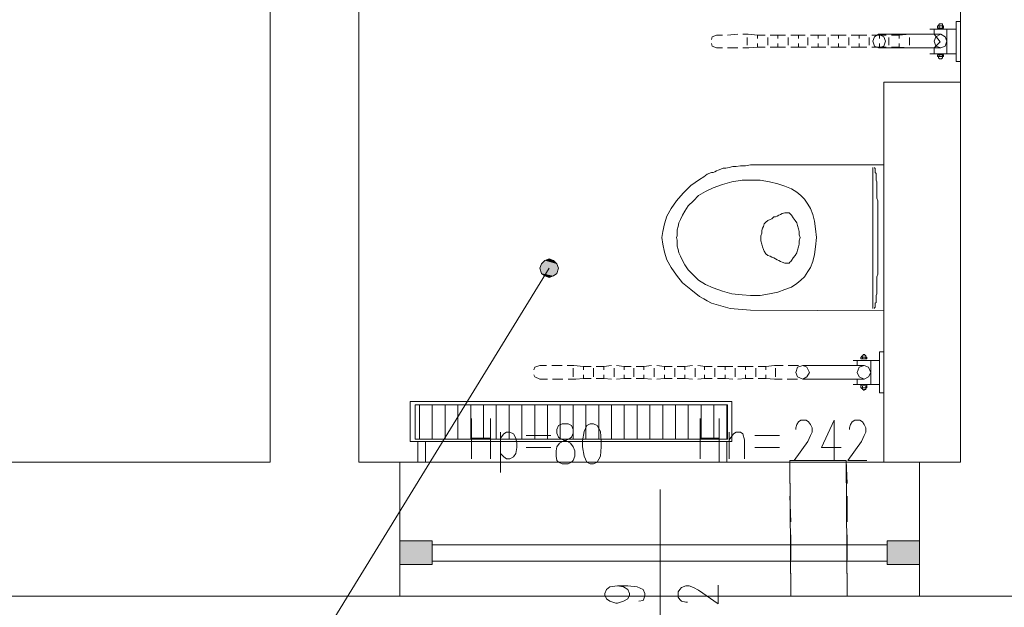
# Model space of a CAD drawing. Header units: millimetres. Extents: x -1096 to 3960, y -1899 to 666.
# Tile 56 of 75: x 3471 to 3715, y -1435 to -1289. Entities that reach past the tile are written whole.
import ezdxf

# ---------------------------------------------------------------- set-up
doc = ezdxf.new("R2010")
doc.units = ezdxf.units.MM
doc.layers.add('C00-00-00', color=7, linetype='Continuous')
doc.layers.add('C97-97-97', color=7, linetype='Continuous', true_color=0x979797)

msp = doc.modelspace()

# ---------------------------------------------------------------- hatches: boundary and pattern name
at = {"layer": 'C00-00-00'}
h = msp.add_hatch(color=256, dxfattribs=at)
h.dxf.hatch_style = 2
h.paths.add_polyline_path([(3600.675, -1349.878), (3600.252, -1350.939), (3604.908, -1350.939)])
h = msp.add_hatch(color=256, dxfattribs=at)
h.dxf.hatch_style = 2
h.paths.add_polyline_path([(3601.519, -1349.034), (3600.675, -1349.878), (3604.484, -1349.878)])
h = msp.add_hatch(color=256, dxfattribs=at)
h.dxf.hatch_style = 2
h.paths.add_polyline_path([(3600.675, -1349.878), (3604.484, -1349.878), (3604.908, -1350.939)])
h = msp.add_hatch(color=256, dxfattribs=at)
h.dxf.hatch_style = 2
h.paths.add_polyline_path([(3602.58, -1348.611), (3601.519, -1349.034), (3603.637, -1349.034)])
h = msp.add_hatch(color=256, dxfattribs=at)
h.dxf.hatch_style = 2
h.paths.add_polyline_path([(3601.519, -1349.034), (3603.637, -1349.034), (3604.484, -1349.878)])
h = msp.add_hatch(color=256, dxfattribs=at)
h.dxf.hatch_style = 2
h.paths.add_polyline_path([(3600.252, -1350.939), (3600.675, -1352.21), (3604.484, -1352.21)])
h = msp.add_hatch(color=256, dxfattribs=at)
h.dxf.hatch_style = 2
h.paths.add_polyline_path([(3600.252, -1350.939), (3604.908, -1350.939), (3604.484, -1352.21)])
h = msp.add_hatch(color=256, dxfattribs=at)
h.dxf.hatch_style = 2
h.paths.add_polyline_path([(3600.675, -1352.21), (3601.519, -1352.843), (3603.637, -1352.843)])
h = msp.add_hatch(color=256, dxfattribs=at)
h.dxf.hatch_style = 2
h.paths.add_polyline_path([(3600.675, -1352.21), (3604.484, -1352.21), (3603.637, -1352.843)])
h = msp.add_hatch(color=256, dxfattribs=at)
h.dxf.hatch_style = 2
h.paths.add_polyline_path([(3601.519, -1352.843), (3603.637, -1352.843), (3602.58, -1353.267)])
h = msp.add_hatch(color=256, dxfattribs=at)
h.dxf.hatch_style = 2
h.paths.add_polyline_path([(3573.58, -1424.393), (3573.58, -1418.466), (3565.534, -1418.466)])
h = msp.add_hatch(color=256, dxfattribs=at)
h.dxf.hatch_style = 2
h.paths.add_polyline_path([(3573.58, -1424.393), (3565.534, -1424.393), (3565.534, -1418.466)])
h = msp.add_hatch(color=256, dxfattribs=at)
h.dxf.hatch_style = 2
h.paths.add_polyline_path([(3694.446, -1424.393), (3694.446, -1418.466), (3686.404, -1418.466)])
h = msp.add_hatch(color=256, dxfattribs=at)
h.dxf.hatch_style = 2
h.paths.add_polyline_path([(3694.446, -1424.393), (3686.404, -1424.393), (3686.404, -1418.466)])

# ---------------------------------------------------------------- linework, layer by layer
at = {"layer": 'C00-00-00', "lineweight": 0}
for points in [[(3565.534, -1432.221), (3466.469, -1432.221), (3466.469, -1398.988), (3533.358, -1398.988), (3533.358, -1107.931), (3340.732, -1108.565), (3340.732, -1095.443), (3533.358, -1095.019), (3555.374, -1095.019), (3555.374, -1184.347), (3560.454, -1184.347), (3560.454, -1201.069), (3555.374, -1201.069), (3555.374, -1398.988), (3565.534, -1398.988), (3565.534, -1432.221), (3565.534, -1398.988)], [(3700.374, -1291.458), (3700.374, -1290.822), (3698.892, -1290.822), (3698.892, -1291.458)], [(3704.607, -1299.714), (3704.607, -1289.765), (3703.548, -1289.765), (3703.548, -1299.714)], [(3682.805, -1294.633), (3683.229, -1295.901), (3684.286, -1296.324), (3685.557, -1295.901), (3685.981, -1294.633), (3685.557, -1293.572), (3684.286, -1292.939), (3683.229, -1293.572)], [(3698.045, -1294.633), (3698.469, -1295.901), (3699.74, -1296.324), (3700.797, -1295.901), (3701.221, -1294.633), (3700.797, -1293.572), (3699.74, -1292.939), (3698.469, -1293.572)], [(3700.374, -1298.443), (3700.374, -1298.019), (3698.892, -1298.019), (3698.892, -1298.443)], [(3704.607, -1398.988), (3704.607, -1304.792), (3685.555, -1304.792), (3685.555, -1398.988)], [(3604.908, -1350.939), (3604.484, -1349.878), (3603.637, -1349.034), (3602.58, -1348.611), (3601.519, -1349.034), (3600.675, -1349.878), (3600.252, -1350.939), (3600.675, -1352.21), (3601.519, -1352.843), (3602.58, -1353.267), (3603.637, -1352.843), (3604.484, -1352.21)], [(3685.557, -1381.843), (3685.557, -1371.683), (3684.5, -1371.683), (3684.5, -1381.843)], [(3681.324, -1373.378), (3681.324, -1372.954), (3679.842, -1372.954), (3679.842, -1373.378)], [(3665.446, -1378.458), (3666.507, -1377.821), (3667.141, -1376.763), (3666.507, -1375.492), (3665.446, -1375.069), (3664.175, -1375.492), (3663.755, -1376.763), (3664.175, -1377.821)], [(3681.324, -1380.572), (3681.324, -1379.938), (3679.842, -1379.938), (3679.842, -1380.572)], [(3647.878, -1393.908), (3647.878, -1383.96), (3568.074, -1383.96), (3568.074, -1393.908)], [(3646.82, -1393.275), (3646.82, -1384.807), (3569.345, -1384.807), (3569.345, -1393.275)], [(3605.755, -1389.466), (3604.908, -1389.889), (3604.484, -1390.946), (3604.484, -1391.794), (3604.908, -1392.851), (3605.542, -1393.275), (3606.813, -1393.698), (3607.87, -1394.332), (3608.507, -1395.179), (3608.931, -1396.237), (3608.931, -1397.508), (3608.507, -1398.565), (3608.084, -1398.988), (3607.236, -1399.412), (3605.755, -1399.412), (3604.908, -1398.988), (3604.484, -1398.565), (3604.271, -1397.508), (3604.271, -1396.237), (3604.484, -1395.179), (3605.118, -1394.332), (3606.179, -1393.698), (3607.446, -1393.275), (3608.084, -1392.851), (3608.507, -1391.794), (3608.507, -1390.946), (3608.084, -1389.889), (3607.236, -1389.466)], [(3612.74, -1389.466), (3611.893, -1389.889), (3611.259, -1391.37), (3610.836, -1393.698), (3610.836, -1395.179), (3611.259, -1397.508), (3611.893, -1398.988), (3612.74, -1399.412), (3613.587, -1399.412), (3614.431, -1398.988), (3615.278, -1397.508), (3615.492, -1395.179), (3615.492, -1393.698), (3615.278, -1391.37), (3614.431, -1389.889), (3613.587, -1389.466)], [(3573.58, -1424.393), (3573.58, -1418.466), (3565.537, -1418.466), (3565.537, -1424.393)], [(3694.446, -1424.393), (3694.446, -1418.466), (3686.403, -1418.466), (3686.403, -1424.393)]]:
    msp.add_lwpolyline(points, close=True, dxfattribs=at)
for points in [[(3694.446, -1398.988), (3704.607, -1398.988), (3704.607, -1201.069), (3663.542, -1201.069), (3663.542, -1184.347), (3755.198, -1184.347), (3755.198, -1201.069), (3721.118, -1201.069), (3721.118, -1398.988), (3959.469, -1398.988)], [(3703.549, -1291.668), (3696.988, -1291.668)], [(3698.045, -1291.668), (3698.045, -1292.939)], [(3700.164, -1290.821), (3700.164, -1290.397), (3699.316, -1290.397), (3699.316, -1290.611), (3699.103, -1290.611), (3699.103, -1290.821)], [(3699.316, -1290.821), (3699.316, -1291.458)], [(3700.164, -1290.821), (3700.164, -1291.458)], [(3701.221, -1291.668), (3701.221, -1297.805)], [(3699.74, -1292.939), (3684.286, -1292.939)], [(3691.908, -1292.939), (3698.045, -1292.939), (3699.526, -1294.843), (3698.045, -1296.324)], [(3699.74, -1296.324), (3684.286, -1296.324)], [(3698.045, -1296.324), (3691.908, -1296.324)], [(3698.045, -1296.324), (3698.045, -1297.805)], [(3703.549, -1297.805), (3696.988, -1297.805)], [(3700.164, -1298.443), (3700.164, -1298.866), (3699.95, -1298.866), (3699.95, -1299.076), (3699.316, -1299.076), (3699.316, -1298.866), (3699.103, -1298.866), (3699.103, -1298.653)], [(3699.316, -1298.443), (3699.316, -1298.019)], [(3700.164, -1298.443), (3700.164, -1298.019)], [(3634.118, -1334.217), (3635.813, -1332.313), (3637.717, -1330.405), (3639.832, -1328.924), (3640.893, -1328.29), (3641.74, -1327.653), (3642.797, -1327.229), (3643.221, -1327.229), (3643.645, -1327.019), (3644.068, -1326.809), (3644.492, -1326.595), (3645.126, -1326.385), (3645.759, -1326.172), (3646.397, -1326.172), (3647.244, -1325.962), (3648.087, -1325.748), (3648.935, -1325.748), (3649.996, -1325.538)], [(3649.996, -1325.538), (3651.263, -1325.538)], [(3651.263, -1325.538), (3652.534, -1325.324), (3685.557, -1325.324)], [(3682.805, -1360.885), (3682.805, -1325.962)], [(3683.229, -1325.962), (3683.229, -1326.172)], [(3685.557, -1325.324), (3685.557, -1361.523)], [(3683.229, -1326.172), (3683.439, -1326.172), (3683.439, -1326.595)], [(3683.439, -1326.595), (3683.439, -1327.229), (3683.652, -1327.443), (3683.652, -1328.076)], [(3683.652, -1328.076), (3683.652, -1329.137), (3683.862, -1329.561), (3683.862, -1333.58), (3684.076, -1334.217), (3684.076, -1335.065)], [(3636.236, -1336.756), (3637.08, -1335.485), (3638.355, -1334.217), (3639.622, -1332.946), (3641.316, -1331.889), (3643.221, -1331.042), (3645.549, -1330.195), (3647.878, -1329.561), (3650.419, -1329.137)], [(3650.419, -1329.137), (3652.534, -1329.137)], [(3652.534, -1329.137), (3654.862, -1329.137), (3657.191, -1329.561), (3659.309, -1329.981)], [(3659.309, -1329.981), (3661.003, -1330.618)], [(3661.003, -1330.618), (3662.694, -1331.252), (3663.965, -1332.099)], [(3685.557, -1357.714), (3685.557, -1329.137)], [(3685.557, -1357.714), (3685.557, -1329.137)], [(3663.965, -1332.099), (3665.023, -1332.946)], [(3665.023, -1332.946), (3665.87, -1333.79)], [(3631.79, -1338.027), (3632.851, -1336.122), (3634.118, -1334.217)], [(3665.87, -1333.79), (3666.717, -1335.065)], [(3666.717, -1335.065), (3667.351, -1336.122)], [(3684.076, -1335.065), (3684.076, -1344.378)], [(3631.79, -1338.027), (3631.156, -1339.931)], [(3635.175, -1338.874), (3635.603, -1337.817), (3636.236, -1336.756)], [(3657.404, -1338.874), (3657.828, -1338.66), (3658.252, -1338.237), (3658.671, -1338.237), (3659.095, -1338.027), (3659.519, -1337.817), (3659.942, -1337.603), (3660.366, -1337.393), (3661.003, -1337.179), (3661.213, -1337.179)], [(3661.213, -1337.179), (3662.061, -1337.179), (3662.271, -1337.393), (3662.484, -1337.603)], [(3664.813, -1343.317), (3664.599, -1342.683), (3664.599, -1341.836), (3664.389, -1341.202), (3664.175, -1340.355), (3663.965, -1339.721), (3663.542, -1339.084), (3663.118, -1338.45), (3662.694, -1337.817), (3662.484, -1337.603)], [(3667.351, -1336.122), (3667.988, -1337.603)], [(3667.988, -1337.603), (3668.412, -1339.294)], [(3631.156, -1339.931), (3630.732, -1341.836)], [(3634.332, -1342.259), (3634.332, -1341.412), (3634.542, -1340.569)], [(3634.542, -1340.569), (3634.752, -1339.721), (3635.175, -1338.874)], [(3657.404, -1338.874), (3656.767, -1339.084), (3656.343, -1339.508), (3655.92, -1339.931), (3655.71, -1340.569), (3655.5, -1340.988), (3655.286, -1341.626), (3655.286, -1342.259), (3655.076, -1342.897), (3655.076, -1343.317)], [(3668.836, -1343.317), (3668.622, -1341.202), (3668.412, -1339.294)], [(3630.732, -1341.836), (3630.519, -1343.317)], [(3634.332, -1343.954), (3634.118, -1343.317), (3634.332, -1342.897), (3634.332, -1342.259)], [(3630.519, -1343.317), (3630.732, -1345.011)], [(3630.732, -1345.011), (3631.156, -1346.916)], [(3634.332, -1345.435), (3634.332, -1343.954)], [(3634.542, -1346.282), (3634.332, -1345.435)], [(3657.404, -1347.977), (3656.767, -1347.763), (3656.343, -1347.34), (3655.92, -1346.706), (3655.71, -1346.282), (3655.5, -1345.649), (3655.286, -1345.011), (3655.076, -1344.164), (3655.076, -1343.317)], [(3664.813, -1343.317), (3664.599, -1344.164), (3664.599, -1345.011), (3664.389, -1345.649), (3664.175, -1346.492), (3663.965, -1347.13), (3663.542, -1347.763), (3663.118, -1348.401), (3662.694, -1349.034), (3662.484, -1349.244)], [(3668.622, -1345.649), (3668.412, -1347.55), (3667.988, -1349.244)], [(3668.836, -1343.317), (3668.622, -1345.649)], [(3684.076, -1344.378), (3684.076, -1352.42), (3683.862, -1353.053), (3683.862, -1357.29), (3683.652, -1357.714), (3683.652, -1359.408)], [(3631.156, -1346.916), (3631.79, -1348.821)], [(3634.752, -1347.13), (3634.542, -1346.282)], [(3635.603, -1349.034), (3635.175, -1347.977), (3634.752, -1347.13)], [(3657.404, -1347.977), (3657.828, -1348.187), (3658.252, -1348.401), (3658.671, -1348.611), (3659.095, -1348.821), (3659.519, -1349.034), (3659.942, -1349.244), (3660.366, -1349.458), (3661.003, -1349.668), (3661.213, -1349.668)], [(3631.79, -1348.821), (3632.851, -1350.729)], [(3636.236, -1350.092), (3635.603, -1349.034)], [(3637.08, -1351.362), (3636.236, -1350.092)], [(3661.213, -1349.668), (3662.061, -1349.668), (3662.271, -1349.458), (3662.484, -1349.244)], [(3667.988, -1349.244), (3667.351, -1350.729)], [(3519.175, -1486.626), (3602.58, -1350.939)], [(3632.851, -1350.729), (3634.118, -1352.63)], [(3634.118, -1352.63), (3635.603, -1354.538)], [(3638.355, -1352.63), (3637.08, -1351.362)], [(3639.622, -1353.904), (3638.355, -1352.63)], [(3666.717, -1351.786), (3665.87, -1353.053), (3665.023, -1353.904)], [(3667.351, -1350.729), (3666.717, -1351.786)], [(3635.603, -1354.538), (3637.717, -1356.229)], [(3641.316, -1354.962), (3639.622, -1353.904)], [(3643.221, -1355.805), (3641.316, -1354.962)], [(3665.023, -1353.904), (3663.965, -1354.748), (3662.694, -1355.595), (3661.003, -1356.229), (3659.309, -1356.866), (3657.191, -1357.29), (3654.862, -1357.714)], [(3640.893, -1358.557), (3639.832, -1357.924), (3637.717, -1356.229)], [(3647.878, -1357.29), (3645.549, -1356.656), (3643.221, -1355.805)], [(3652.534, -1357.714), (3650.419, -1357.5), (3647.878, -1357.29)], [(3654.862, -1357.714), (3652.534, -1357.714)], [(3642.797, -1359.618), (3641.74, -1358.981), (3640.893, -1358.557)], [(3642.797, -1359.618), (3647.454, -1360.885), (3652.534, -1361.309)], [(3683.652, -1359.408), (3683.439, -1359.618), (3683.439, -1360.675), (3683.229, -1360.675), (3683.229, -1360.885)], [(3652.534, -1361.309), (3685.557, -1361.523)], [(3681.324, -1372.954), (3681.11, -1372.954), (3681.11, -1372.53), (3680.9, -1372.53), (3680.9, -1372.317), (3680.477, -1372.317), (3680.477, -1372.53), (3680.263, -1372.53), (3680.263, -1372.74), (3680.053, -1372.74), (3680.053, -1372.954)], [(3684.5, -1373.801), (3677.935, -1373.801)], [(3678.996, -1373.801), (3678.996, -1375.069)], [(3680.263, -1372.954), (3680.263, -1373.378)], [(3681.11, -1372.954), (3681.11, -1373.378)], [(3682.381, -1373.801), (3682.381, -1379.725)], [(3680.687, -1378.458), (3681.748, -1377.821), (3682.381, -1376.763), (3681.748, -1375.492), (3680.687, -1375.069), (3679.419, -1375.492), (3678.996, -1376.763), (3679.419, -1377.821), (3680.687, -1378.458), (3665.446, -1378.458)], [(3680.687, -1375.069), (3665.446, -1375.069)], [(3684.5, -1379.725), (3677.935, -1379.725)], [(3678.996, -1378.458), (3678.996, -1379.725)], [(3681.324, -1380.572), (3681.11, -1380.572), (3681.11, -1380.996), (3680.687, -1380.996), (3680.687, -1381.21), (3680.477, -1380.996), (3680.263, -1380.996), (3680.263, -1380.786), (3680.053, -1380.786), (3680.053, -1380.572)], [(3680.263, -1380.572), (3680.263, -1380.149)], [(3681.11, -1380.572), (3681.11, -1380.149)], [(3570.404, -1384.809), (3570.404, -1393.275)], [(3573.58, -1384.809), (3573.58, -1393.275)], [(3576.752, -1384.809), (3576.752, -1393.275)], [(3579.927, -1384.809), (3579.927, -1393.275)], [(3583.103, -1384.809), (3583.103, -1393.275)], [(3586.278, -1384.809), (3586.278, -1393.275)], [(3589.454, -1384.809), (3589.454, -1393.275)], [(3592.629, -1384.809), (3592.629, -1393.275)], [(3595.805, -1384.809), (3595.805, -1393.275)], [(3598.981, -1384.809), (3598.981, -1393.275)], [(3602.156, -1384.809), (3602.156, -1393.275)], [(3605.332, -1384.809), (3605.332, -1393.275)], [(3608.507, -1384.809), (3608.507, -1393.275)], [(3611.679, -1384.809), (3611.679, -1393.275)], [(3614.855, -1384.809), (3614.855, -1393.275)], [(3618.03, -1384.809), (3618.03, -1393.275)], [(3621.206, -1384.809), (3621.206, -1393.275)], [(3624.381, -1384.809), (3624.381, -1393.275)], [(3627.557, -1384.809), (3627.557, -1393.275)], [(3630.732, -1384.809), (3630.732, -1393.275)], [(3633.908, -1384.809), (3633.908, -1393.275)], [(3637.08, -1384.809), (3637.08, -1393.275)], [(3640.255, -1384.809), (3640.255, -1393.275)], [(3643.431, -1384.809), (3643.431, -1393.275)], [(3646.61, -1384.809), (3646.61, -1393.275)], [(3583.316, -1388.195), (3583.316, -1398.145)], [(3587.973, -1388.195), (3587.973, -1398.145)], [(3640.045, -1388.195), (3640.045, -1398.145)], [(3644.702, -1388.195), (3644.702, -1398.145)], [(3663.755, -1390.946), (3663.755, -1390.523), (3663.965, -1389.675), (3664.389, -1389.042), (3665.023, -1388.618), (3666.294, -1388.618), (3666.927, -1389.042), (3667.351, -1389.675), (3667.774, -1390.523), (3667.774, -1391.58), (3667.351, -1392.427), (3666.717, -1393.908), (3663.332, -1398.565), (3667.988, -1398.565)], [(3673.278, -1388.618), (3670.103, -1395.393), (3674.973, -1395.393)], [(3673.278, -1388.618), (3673.278, -1398.565)], [(3677.091, -1390.946), (3677.091, -1390.523), (3677.301, -1389.675), (3677.725, -1389.042), (3678.358, -1388.618), (3679.629, -1388.618), (3680.263, -1389.042), (3680.687, -1389.675), (3681.11, -1390.523), (3681.11, -1391.58), (3680.687, -1392.427), (3680.053, -1393.908), (3676.668, -1398.565), (3681.324, -1398.565)], [(3590.511, -1391.58), (3590.511, -1401.53)], [(3590.511, -1393.061), (3591.358, -1392.004), (3591.996, -1391.58), (3592.839, -1391.58), (3593.687, -1392.004), (3594.324, -1393.061), (3594.534, -1394.332), (3594.534, -1395.393), (3594.324, -1396.874), (3593.687, -1397.721), (3592.839, -1398.145), (3591.996, -1398.145), (3591.358, -1397.721), (3590.511, -1396.874)], [(3647.244, -1391.58), (3647.244, -1398.145)], [(3647.244, -1393.485), (3648.301, -1392.004), (3648.935, -1391.58), (3649.996, -1391.58), (3650.629, -1392.004), (3651.053, -1393.485), (3651.053, -1398.145)], [(3571.885, -1393.908), (3571.885, -1398.988), (3569.981, -1398.988), (3569.981, -1393.908)], [(3583.316, -1393.061), (3587.973, -1393.061)], [(3596.862, -1392.427), (3603.003, -1392.427)], [(3640.045, -1393.061), (3644.702, -1393.061)], [(3646.61, -1393.908), (3646.61, -1398.988), (3644.702, -1398.988), (3644.702, -1393.908)], [(3653.591, -1392.427), (3659.732, -1392.427)], [(3596.862, -1395.393), (3603.003, -1395.393)], [(3653.591, -1395.393), (3659.732, -1395.393)], [(3565.534, -1398.988), (3694.446, -1398.988)], [(3662.271, -1398.565), (3676.244, -1398.565), (3676.454, -1432.221), (3662.484, -1432.221), (3662.271, -1398.565), (3667.774, -1398.565)], [(3662.271, -1404.282), (3662.271, -1398.565)], [(3670.95, -1398.565), (3676.244, -1398.565), (3676.454, -1404.282)], [(3959.469, -1432.221), (3694.446, -1432.221), (3694.446, -1398.988)], [(3630.099, -1450.427), (3630.099, -1405.763)], [(3662.484, -1413.809), (3662.271, -1407.458)], [(3676.454, -1407.458), (3676.454, -1413.809)], [(3662.484, -1423.332), (3662.484, -1416.985)], [(3676.454, -1416.985), (3676.454, -1423.332)], [(3686.404, -1419.523), (3573.58, -1419.523)], [(3686.404, -1423.546), (3573.58, -1423.546)], [(3667.774, -1432.221), (3662.484, -1432.221), (3662.484, -1426.508)], [(3676.454, -1426.508), (3676.454, -1432.221), (3670.95, -1432.221)], [(3619.515, -1429.683), (3620.992, -1429.897), (3622.053, -1430.53), (3622.477, -1431.588), (3622.477, -1432.011), (3622.053, -1432.859), (3620.992, -1433.492), (3619.515, -1433.916), (3619.091, -1433.916), (3617.607, -1433.492), (3616.763, -1432.859), (3616.339, -1432.011), (3616.339, -1431.588), (3616.763, -1430.53), (3617.607, -1429.897), (3619.515, -1429.683), (3622.053, -1429.683), (3624.381, -1429.897), (3625.862, -1430.53), (3626.286, -1431.588), (3626.286, -1432.221), (3625.862, -1433.282), (3624.805, -1433.492)], [(3636.87, -1433.706), (3636.446, -1433.706), (3635.389, -1433.492), (3634.965, -1433.072), (3634.542, -1432.435), (3634.542, -1431.164), (3634.965, -1430.53), (3635.389, -1430.107), (3636.446, -1429.683), (3637.294, -1429.683), (3638.355, -1430.107), (3639.622, -1430.74), (3644.492, -1434.13), (3644.492, -1429.469)], [(3565.534, -1432.221), (3694.446, -1432.221)]]:
    msp.add_lwpolyline(points, dxfattribs=at)
at = {"layer": 'C97-97-97', "lineweight": 0}
for points in [[(3644.068, -1293.149), (3643.007, -1293.572), (3642.797, -1294.21)], [(3644.068, -1293.149), (3645.549, -1293.149)], [(3646.82, -1293.149), (3649.358, -1292.939)], [(3650.629, -1292.939), (3651.9, -1292.939), (3654.229, -1293.149)], [(3651.687, -1295.691), (3651.687, -1293.786)], [(3654.229, -1293.996), (3654.229, -1293.149)], [(3656.133, -1293.149), (3654.229, -1293.149)], [(3656.767, -1295.691), (3656.767, -1293.786)], [(3659.309, -1293.149), (3657.404, -1293.149)], [(3659.309, -1293.996), (3659.309, -1293.149)], [(3661.213, -1293.149), (3659.309, -1293.149)], [(3661.847, -1295.691), (3661.847, -1293.786)], [(3664.389, -1293.149), (3662.484, -1293.149)], [(3664.389, -1293.996), (3664.389, -1293.149)], [(3666.084, -1293.149), (3664.389, -1293.149)], [(3666.717, -1295.691), (3666.717, -1293.786)], [(3669.259, -1293.149), (3667.351, -1293.149)], [(3669.259, -1293.996), (3669.259, -1293.149)], [(3671.164, -1293.149), (3669.259, -1293.149)], [(3671.797, -1295.691), (3671.797, -1293.786)], [(3674.339, -1293.149), (3672.431, -1293.149)], [(3674.339, -1293.996), (3674.339, -1293.149)], [(3676.244, -1293.149), (3674.339, -1293.149)], [(3676.878, -1295.691), (3676.878, -1293.786)], [(3679.419, -1293.149), (3677.511, -1293.149)], [(3679.419, -1293.996), (3679.419, -1293.149)], [(3681.324, -1293.149), (3679.419, -1293.149)], [(3681.958, -1295.691), (3681.958, -1293.786)], [(3684.5, -1293.149), (3682.595, -1293.149)], [(3684.5, -1293.996), (3684.5, -1293.149)], [(3686.191, -1293.149), (3684.5, -1293.149)], [(3686.828, -1295.691), (3686.828, -1293.786)], [(3689.366, -1293.149), (3687.461, -1293.149)], [(3689.366, -1293.149), (3691.908, -1292.939), (3694.236, -1292.939)], [(3689.366, -1293.996), (3689.366, -1293.149)], [(3691.908, -1295.691), (3691.908, -1293.786)], [(3695.507, -1292.939), (3698.045, -1292.939)], [(3642.797, -1295.267), (3643.007, -1295.901), (3644.068, -1296.324)], [(3645.549, -1296.324), (3644.068, -1296.324)], [(3649.358, -1296.324), (3646.82, -1296.324)], [(3654.229, -1296.114), (3652.11, -1296.324), (3650.629, -1296.324)], [(3654.229, -1296.114), (3654.229, -1295.267)], [(3654.229, -1296.114), (3656.133, -1296.114)], [(3657.404, -1296.114), (3659.309, -1296.114)], [(3659.309, -1296.114), (3659.309, -1295.267)], [(3659.309, -1296.114), (3661.213, -1296.114)], [(3662.484, -1296.114), (3664.389, -1296.114)], [(3664.389, -1296.114), (3664.389, -1295.267)], [(3664.389, -1296.114), (3666.294, -1296.114)], [(3667.565, -1296.114), (3669.259, -1296.114)], [(3669.259, -1296.114), (3669.259, -1295.267)], [(3669.259, -1296.114), (3671.164, -1296.114)], [(3672.431, -1296.114), (3674.339, -1296.114)], [(3674.339, -1296.114), (3674.339, -1295.267)], [(3674.339, -1296.114), (3676.244, -1296.114)], [(3677.511, -1296.114), (3679.419, -1296.114)], [(3679.419, -1296.114), (3679.419, -1295.267)], [(3679.419, -1296.114), (3681.324, -1296.114)], [(3682.595, -1296.114), (3684.5, -1296.114)], [(3684.5, -1296.114), (3684.5, -1295.267)], [(3684.5, -1296.114), (3686.191, -1296.114)], [(3687.461, -1296.114), (3689.366, -1296.114)], [(3689.366, -1296.114), (3689.366, -1295.267)], [(3694.236, -1296.324), (3691.908, -1296.324), (3689.366, -1296.114)], [(3698.045, -1296.324), (3695.507, -1296.324)], [(3600.252, -1375.069), (3598.981, -1375.492), (3598.767, -1376.13)], [(3598.767, -1377.397), (3598.981, -1377.821), (3600.252, -1378.458)], [(3600.252, -1375.069), (3601.942, -1375.069)], [(3603.213, -1375.069), (3605.755, -1375.069)], [(3607.023, -1375.069), (3608.717, -1375.069), (3611.045, -1375.282)], [(3608.507, -1377.821), (3608.507, -1375.706)], [(3611.045, -1376.13), (3611.045, -1375.282)], [(3612.95, -1375.282), (3611.045, -1375.282)], [(3611.045, -1378.244), (3611.045, -1377.397)], [(3613.587, -1377.821), (3613.587, -1375.706)], [(3616.126, -1375.282), (3614.221, -1375.282)], [(3618.03, -1375.069), (3616.126, -1375.282)], [(3616.126, -1376.13), (3616.126, -1375.282)], [(3616.126, -1378.244), (3616.126, -1377.397)], [(3618.668, -1377.821), (3618.668, -1375.706)], [(3621.206, -1375.282), (3619.301, -1375.069)], [(3621.206, -1376.13), (3621.206, -1375.282)], [(3622.9, -1375.282), (3621.206, -1375.282)], [(3621.206, -1378.244), (3621.206, -1377.397)], [(3623.534, -1377.821), (3623.534, -1375.706)], [(3626.076, -1375.282), (3624.171, -1375.282)], [(3627.981, -1375.069), (3626.076, -1375.282)], [(3626.076, -1376.13), (3626.076, -1375.282)], [(3626.076, -1378.244), (3626.076, -1377.397)], [(3628.614, -1377.821), (3628.614, -1375.706)], [(3631.156, -1375.282), (3629.248, -1375.069)], [(3631.156, -1376.13), (3631.156, -1375.282)], [(3633.061, -1375.282), (3631.156, -1375.282)], [(3631.156, -1378.244), (3631.156, -1377.397)], [(3633.694, -1377.821), (3633.694, -1375.706)], [(3636.236, -1375.282), (3634.332, -1375.282)], [(3638.141, -1375.069), (3636.236, -1375.282)], [(3636.236, -1376.13), (3636.236, -1375.282)], [(3636.236, -1378.244), (3636.236, -1377.397)], [(3638.774, -1377.821), (3638.774, -1375.706)], [(3641.316, -1375.282), (3639.412, -1375.069)], [(3641.106, -1376.13), (3641.106, -1375.282)], [(3641.106, -1378.244), (3641.106, -1377.397)], [(3643.007, -1375.282), (3641.316, -1375.282)], [(3643.645, -1377.821), (3643.645, -1375.706)], [(3646.183, -1375.282), (3644.278, -1375.282)], [(3646.183, -1376.13), (3646.183, -1375.282)], [(3648.087, -1375.282), (3646.183, -1375.282)], [(3646.183, -1378.244), (3646.183, -1377.397)], [(3648.725, -1377.821), (3648.725, -1375.706)], [(3651.263, -1375.282), (3649.358, -1375.282)], [(3651.263, -1376.13), (3651.263, -1375.282)], [(3653.171, -1375.282), (3651.263, -1375.282)], [(3651.263, -1378.244), (3651.263, -1377.397)], [(3653.805, -1377.821), (3653.805, -1375.706)], [(3656.343, -1375.282), (3654.439, -1375.282)], [(3656.343, -1375.282), (3658.461, -1375.069), (3660.58, -1375.069)], [(3656.343, -1376.13), (3656.343, -1375.282)], [(3656.343, -1378.244), (3656.343, -1377.397)], [(3658.671, -1377.821), (3658.671, -1375.706)], [(3661.847, -1375.069), (3664.389, -1375.069)], [(3665.66, -1375.069), (3668.198, -1375.069)], [(3669.469, -1375.069), (3672.011, -1375.069)], [(3673.278, -1375.069), (3675.82, -1375.069)], [(3677.091, -1375.069), (3678.996, -1375.069)], [(3602.156, -1378.458), (3600.252, -1378.458)], [(3605.965, -1378.458), (3603.427, -1378.458)], [(3611.045, -1378.244), (3609.141, -1378.458), (3607.236, -1378.458)], [(3611.045, -1378.244), (3612.95, -1378.244)], [(3614.221, -1378.244), (3616.126, -1378.244)], [(3616.126, -1378.244), (3618.03, -1378.458)], [(3619.301, -1378.458), (3621.206, -1378.244)], [(3621.206, -1378.244), (3622.9, -1378.244)], [(3624.171, -1378.244), (3626.076, -1378.244)], [(3626.076, -1378.244), (3627.981, -1378.458)], [(3629.248, -1378.458), (3631.156, -1378.244)], [(3631.156, -1378.244), (3633.061, -1378.244)], [(3634.332, -1378.244), (3636.236, -1378.244)], [(3636.236, -1378.244), (3638.141, -1378.458)], [(3639.412, -1378.458), (3641.106, -1378.244)], [(3641.106, -1378.244), (3643.007, -1378.244)], [(3644.278, -1378.244), (3646.183, -1378.244)], [(3646.183, -1378.244), (3648.087, -1378.458)], [(3649.358, -1378.458), (3651.263, -1378.244)], [(3651.263, -1378.244), (3653.171, -1378.244)], [(3654.439, -1378.244), (3656.343, -1378.244)], [(3660.366, -1378.458), (3658.461, -1378.458), (3656.343, -1378.244)], [(3664.175, -1378.458), (3661.637, -1378.458)], [(3667.988, -1378.458), (3665.446, -1378.458)], [(3671.797, -1378.458), (3669.259, -1378.458)], [(3675.607, -1378.458), (3673.068, -1378.458)], [(3678.996, -1378.458), (3676.878, -1378.458)]]:
    msp.add_lwpolyline(points, dxfattribs=at)

doc.saveas('drawing.dxf')
